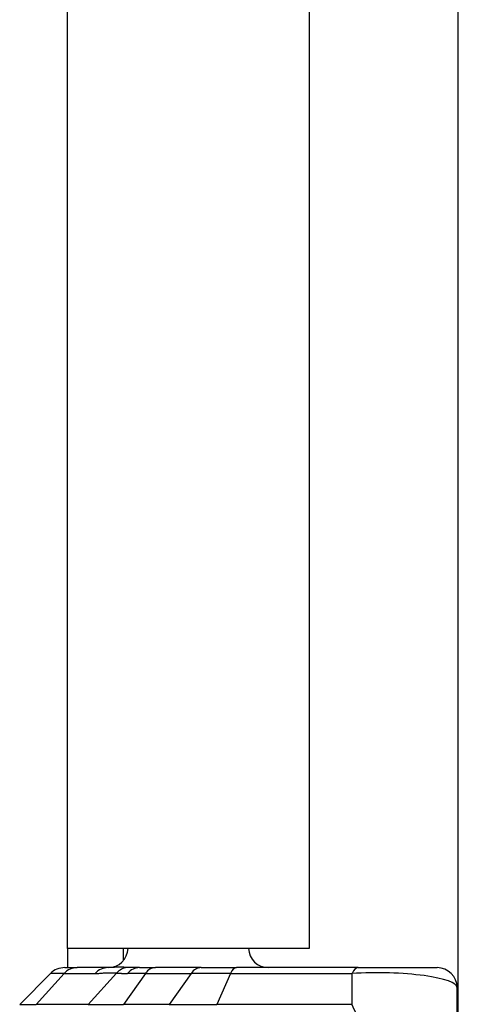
# Model space of a CAD drawing. Header units: inches. Extents: x 0 to 160, y -11 to 104.
# Tile 9 of 121: x 26.111 to 26.733, y 24.611 to 26.008. Entities that reach past the tile are written whole.
import ezdxf

# ---------------------------------------------------------------- set-up
doc = ezdxf.new("R2010")
doc.units = ezdxf.units.IN
doc.header["$LTSCALE"] = 9.614827
doc.header["$MEASUREMENT"] = 0
doc.layers.add('Visible Edges(ANSI)', color=7, linetype='Continuous', lineweight=25)
doc.layers.add('Visible Tangent Edges(ANSI)', color=7, linetype='Continuous', lineweight=25)

msp = doc.modelspace()

# ---------------------------------------------------------------- linework, layer by layer
at = {"layer": 'Visible Edges(ANSI)'}
for p, q in [((26.733, 24.5303), (26.733, 54.833)), ((26.1785, 24.6902), (26.1785, 26.1362)), ((26.5212, 26.1362), (26.5212, 24.6902)), ((26.5212, 24.6902), (26.1785, 24.6902)), ((26.1785, 24.6902), (26.1785, 24.663)), ((26.258, 24.6734), (26.258, 24.6902)), ((26.1744, 24.663), (26.192, 24.663)), ((26.236, 24.663), (26.192, 24.663)), ((26.2804, 24.663), (26.3031, 24.663)), ((26.368, 24.663), (26.3031, 24.663)), ((26.368, 24.663), (26.4184, 24.663)), ((26.591, 24.663), (26.4184, 24.663)), ((26.591, 24.663), (26.7028, 24.663)), ((26.1543, 24.6547), (26.1106, 24.6109)), ((26.7313, 24.5634), (26.7313, 24.6345))]:
    msp.add_line(p, q, dxfattribs=at)
for centre, start, end in [((26.236, 24.6915), 270, 357.4896), ((26.4637, 24.6915), 182.5104, 270), ((26.1744, 24.6345), 90, 135), ((26.7028, 24.6345), 0, 90)]:
    msp.add_arc(centre, 0.0285, start, end, dxfattribs=at)
at = {"layer": 'Visible Tangent Edges(ANSI)'}
for p, q in [((26.1737, 24.6547), (26.1341, 24.6109)), ((26.1737, 24.6547), (26.1543, 24.6547)), ((26.1737, 24.6547), (26.2177, 24.6547)), ((26.2481, 24.6553), (26.2079, 24.6109)), ((26.2889, 24.6547), (26.258, 24.6109)), ((26.2889, 24.6547), (26.2637, 24.6547)), ((26.2889, 24.6547), (26.3538, 24.6547)), ((26.3538, 24.6547), (26.3228, 24.6109)), ((26.4095, 24.6547), (26.3538, 24.6547)), ((26.4095, 24.6547), (26.3904, 24.6109)), ((26.4095, 24.6547), (26.5821, 24.6547)), ((26.5821, 24.6547), (26.5821, 24.6109)), ((26.1106, 24.6109), (26.1341, 24.6109)), ((26.2079, 24.6109), (26.1341, 24.6109)), ((26.2079, 24.6109), (26.258, 24.6109)), ((26.3228, 24.6109), (26.258, 24.6109)), ((26.3228, 24.6109), (26.3904, 24.6109)), ((26.5821, 24.6109), (26.3904, 24.6109))]:
    msp.add_line(p, q, dxfattribs=at)
at = {"layer": 'Visible Tangent Edges(ANSI)', "flags": 128}
for points in [[(26.2629, 24.6633), (26.2615, 24.6634), (26.26, 24.6634), (26.2585, 24.6635), (26.2571, 24.6635), (26.2557, 24.6635), (26.2543, 24.6636), (26.253, 24.6636), (26.2516, 24.6636), (26.2503, 24.6636), (26.2491, 24.6636), (26.2479, 24.6635), (26.2467, 24.6635), (26.2456, 24.6635), (26.2445, 24.6634), (26.2434, 24.6633), (26.2424, 24.6633), (26.2415, 24.6632), (26.2406, 24.6632), (26.2397, 24.6631), (26.2389, 24.6631), (26.2381, 24.663), (26.2373, 24.663), (26.2366, 24.663), (26.236, 24.663)], [(26.2804, 24.663), (26.2796, 24.663), (26.2788, 24.663), (26.278, 24.663), (26.2772, 24.663), (26.2764, 24.663), (26.2756, 24.663), (26.2749, 24.663), (26.2741, 24.663), (26.2734, 24.663), (26.2726, 24.6631), (26.2719, 24.6631), (26.2711, 24.6631), (26.2704, 24.6631), (26.2697, 24.6631), (26.269, 24.6631), (26.2683, 24.6631), (26.2676, 24.6632), (26.2669, 24.6632), (26.2662, 24.6632), (26.2655, 24.6632), (26.2649, 24.6632), (26.2642, 24.6633), (26.2636, 24.6633), (26.2629, 24.6633)], [(26.2177, 24.6547), (26.219, 24.6547), (26.2203, 24.6547), (26.2216, 24.6548), (26.2229, 24.6548), (26.2242, 24.6549), (26.2255, 24.655), (26.2269, 24.6551), (26.2282, 24.6553), (26.2296, 24.6554), (26.2309, 24.6555), (26.2322, 24.6556), (26.2336, 24.6557), (26.2349, 24.6557), (26.2361, 24.6558), (26.2374, 24.6558), (26.2387, 24.6558), (26.2399, 24.6558), (26.2411, 24.6558), (26.2423, 24.6557), (26.2435, 24.6557), (26.2447, 24.6556), (26.2458, 24.6555), (26.247, 24.6554), (26.2481, 24.6553)], [(26.2481, 24.6553), (26.2486, 24.6553), (26.2492, 24.6552), (26.2498, 24.6552), (26.2503, 24.6551), (26.2509, 24.6551), (26.2515, 24.655), (26.2521, 24.655), (26.2527, 24.655), (26.2533, 24.6549), (26.2539, 24.6549), (26.2546, 24.6549), (26.2552, 24.6548), (26.2559, 24.6548), (26.2565, 24.6548), (26.2572, 24.6548), (26.2579, 24.6547), (26.2586, 24.6547), (26.2593, 24.6547), (26.26, 24.6547), (26.2607, 24.6547), (26.2615, 24.6547), (26.2622, 24.6547), (26.263, 24.6547), (26.2637, 24.6547)]]:
    msp.add_lwpolyline(points, dxfattribs=at)
at = {"layer": 'Visible Tangent Edges(ANSI)'}
for centre, major_axis, ratio, start_param, end_param in [((26.192, 24.6345), (0, 0.0285), 0.906308, 0, 0.785398), ((26.236, 24.6345), (0, 0.0285), 0.906308, 0, 0.785398), ((26.2663, 24.6352), (0.0028, 0.0283), 0.921329, 0.23832, 0.876715), ((26.2804, 24.6345), (0, 0.0285), 0.828233, 0, 0.785398), ((26.3031, 24.6345), (0, 0.0285), 0.707107, 0, 0.785398), ((26.368, 24.6345), (0, 0.0285), 0.707107, 0, 0.785398), ((26.4184, 24.6345), (0, 0.0285), 0.438371, 0, 0.785398), ((26.591, 24.6345), (0, 0.0285), 0.438371, 0, 0.785398), ((26.6174, 24.6345), (0.1139, 0), 0.185935, 0, 1.885963), ((26.6174, 24.5304), (0.0508, -0.1139), 0.006141, 1.568059, 2.353457)]:
    msp.add_ellipse(centre, major_axis=major_axis, ratio=ratio, start_param=start_param, end_param=end_param, dxfattribs=at)

doc.saveas('drawing.dxf')
